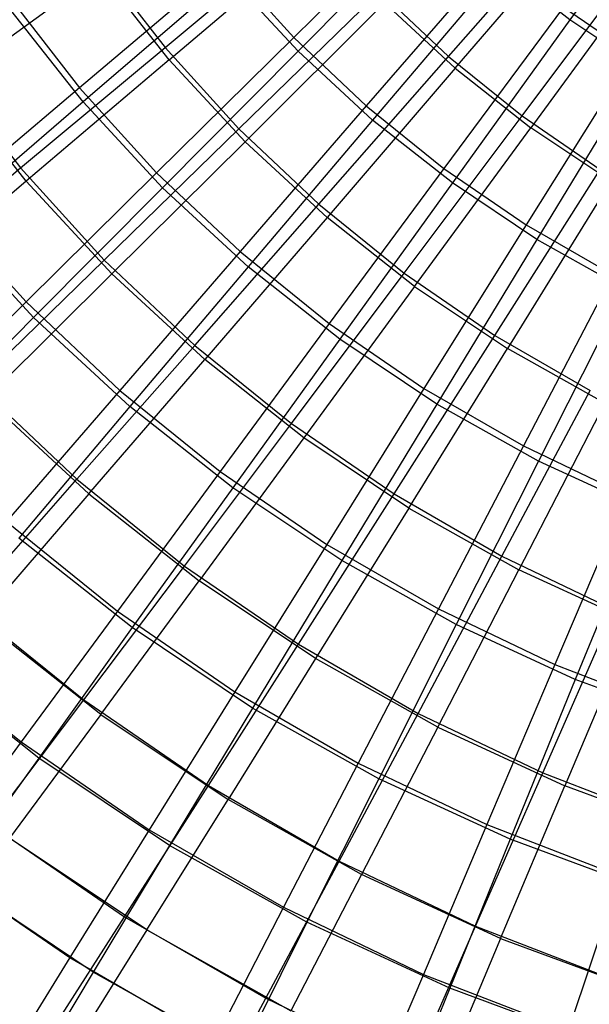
# Model space of a CAD drawing. Extents: x 0.05 to 6.09, y -3 to 3.03.
# Tile 9 of 124: x 1.79 to 2.39, y -1.96 to -0.92. Entities that reach past the tile are written whole.
import ezdxf

# ---------------------------------------------------------------- set-up
doc = ezdxf.new("R2010")
doc.units = 0
doc.header["$MEASUREMENT"] = 0
doc.layers.get('0').update_dxf_attribs({"color": 13, "linetype": 'CONTINUOUS'})

# ---------------------------------------------------------------- blocks, each defined once
blk = doc.blocks.new('GRUPUJ_1')
at = {"color": 0}
for p, q in [((2.4481, 2.2623, 0.2337), (2.3191, 2.0838, 0.3262)), ((2.4481, 2.2623, 0.2337), (2.3191, 2.0838, 0.3262)), ((2.1783, 2.2142, 0.274), (2.0272, 2.0653, 0.3792)), ((2.1783, 2.2142, 0.274), (2.0272, 2.0653, 0.3792)), ((2.1907, 2.0451, 5.9638), (2.3329, 2.2072, 6.0616)), ((2.1907, 2.0451, 5.9638), (2.3329, 2.2072, 6.0616)), ((2.1815, 2.2014, 0.3272), (2.0317, 2.0508, 0.4365)), ((2.1815, 2.2014, 0.3272), (2.0317, 2.0508, 0.4365)), ((2.1978, 2.0327, 5.9078), (2.3387, 2.1967, 6.0093)), ((2.1978, 2.0327, 5.9078), (2.3387, 2.1967, 6.0093)), ((1.8912, 2.0546, 5.8513), (2.0507, 2.1878, 5.9649)), ((1.8912, 2.0546, 5.8513), (2.0507, 2.1878, 5.9649)), ((1.8957, 2.0417, 5.7912), (2.0542, 2.1763, 5.9088)), ((1.8957, 2.0417, 5.7912), (2.0542, 2.1763, 5.9088)), ((2.2429, 2.1532, 0.2735), (2.1039, 1.993, 0.3787)), ((2.2429, 2.1532, 0.2735), (2.1039, 1.993, 0.3787)), ((2.2686, 1.9823, 5.9632), (2.3978, 2.1549, 6.0611)), ((2.2686, 1.9823, 5.9632), (2.3978, 2.1549, 6.0611)), ((1.9564, 2.1434, 0.3798), (1.8008, 2.0121, 0.5007)), ((1.9564, 2.1434, 0.3798), (1.8008, 2.0121, 0.5007)), ((1.8201, 2.1464, 5.8519), (1.8912, 2.0546, 5.8513)), ((1.8201, 2.1464, 5.8519), (1.8912, 2.0546, 5.8513)), ((1.9564, 2.1434, 0.3798), (2.0272, 2.0653, 0.3792)), ((1.9564, 2.1434, 0.3798), (2.0272, 2.0653, 0.3792)), ((2.4052, 2.1443, 6.0088), (2.2776, 1.9697, 5.9072)), ((2.4052, 2.1443, 6.0088), (2.2776, 1.9697, 5.9072)), ((1.8228, 2.1343, 5.7917), (1.662, 2.0182, 5.6586)), ((1.8228, 2.1343, 5.7917), (1.662, 2.0182, 5.6586)), ((1.8957, 2.0417, 5.7912), (1.8228, 2.1343, 5.7917)), ((1.8957, 2.0417, 5.7912), (1.8228, 2.1343, 5.7917)), ((2.248, 2.1399, 0.3267), (2.1105, 1.978, 0.4359)), ((2.248, 2.1399, 0.3267), (2.1105, 1.978, 0.4359)), ((2.3191, 2.0838, 0.3262), (2.248, 2.1399, 0.3267)), ((2.3191, 2.0838, 0.3262), (2.248, 2.1399, 0.3267)), ((1.9589, 2.1296, 0.437), (1.8047, 1.9971, 0.5624)), ((1.9589, 2.1296, 0.437), (1.8047, 1.9971, 0.5624)), ((2.0317, 2.0508, 0.4365), (1.9589, 2.1296, 0.437)), ((2.0317, 2.0508, 0.4365), (1.9589, 2.1296, 0.437)), ((1.9692, 1.9687, 5.8508), (2.118, 2.1137, 5.9644)), ((1.9692, 1.9687, 5.8508), (2.118, 2.1137, 5.9644)), ((2.118, 2.1137, 5.9644), (2.1907, 2.0451, 5.9638)), ((2.118, 2.1137, 5.9644), (2.1907, 2.0451, 5.9638)), ((1.7266, 2.1079, 0.5013), (1.8008, 2.0121, 0.5007)), ((1.7266, 2.1079, 0.5013), (1.8008, 2.0121, 0.5007)), ((2.1232, 2.1017, 5.9083), (1.9758, 1.9551, 5.7906)), ((2.1232, 2.1017, 5.9083), (1.9758, 1.9551, 5.7906)), ((2.1978, 2.0327, 5.9078), (2.1232, 2.1017, 5.9083)), ((2.1978, 2.0327, 5.9078), (2.1232, 2.1017, 5.9083)), ((1.8047, 1.9971, 0.5624), (1.7283, 2.0939, 0.563)), ((1.8047, 1.9971, 0.5624), (1.7283, 2.0939, 0.563)), ((2.3121, 2.0974, 0.273), (2.1859, 1.9268, 0.3781)), ((2.3121, 2.0974, 0.273), (2.1859, 1.9268, 0.3781)), ((2.3121, 2.0974, 0.273), (2.3854, 2.0471, 0.2725)), ((2.3121, 2.0974, 0.273), (2.3854, 2.0471, 0.2725)), ((2.3191, 2.0838, 0.3262), (2.1948, 1.9115, 0.4353)), ((2.3191, 2.0838, 0.3262), (2.1948, 1.9115, 0.4353)), ((2.3944, 2.0335, 0.3256), (2.3191, 2.0838, 0.3262)), ((2.3944, 2.0335, 0.3256), (2.3191, 2.0838, 0.3262)), ((2.0272, 2.0653, 0.3792), (1.8823, 1.9223, 0.5001)), ((2.0272, 2.0653, 0.3792), (1.8823, 1.9223, 0.5001)), ((2.0272, 2.0653, 0.3792), (2.1039, 1.993, 0.3787)), ((2.0272, 2.0653, 0.3792), (2.1039, 1.993, 0.3787)), ((1.7386, 1.9274, 5.7225), (1.8912, 2.0546, 5.8513)), ((1.7386, 1.9274, 5.7225), (1.8912, 2.0546, 5.8513)), ((2.0317, 2.0508, 0.4365), (1.8884, 1.9065, 0.5618)), ((2.0317, 2.0508, 0.4365), (1.8884, 1.9065, 0.5618)), ((1.8912, 2.0546, 5.8513), (1.9692, 1.9687, 5.8508)), ((1.8912, 2.0546, 5.8513), (1.9692, 1.9687, 5.8508)), ((2.1105, 1.978, 0.4359), (2.0317, 2.0508, 0.4365)), ((2.1105, 1.978, 0.4359), (2.0317, 2.0508, 0.4365)), ((1.8957, 2.0417, 5.7912), (1.7446, 1.9134, 5.658)), ((1.8957, 2.0417, 5.7912), (1.7446, 1.9134, 5.658)), ((1.8957, 2.0417, 5.7912), (1.9758, 1.9551, 5.7906)), ((1.8957, 2.0417, 5.7912), (1.9758, 1.9551, 5.7906)), ((2.0537, 1.889, 5.8501), (2.1907, 2.0451, 5.9638)), ((2.0537, 1.889, 5.8501), (2.1907, 2.0451, 5.9638)), ((2.1907, 2.0451, 5.9638), (2.2686, 1.9823, 5.9632)), ((2.1907, 2.0451, 5.9638), (2.2686, 1.9823, 5.9632)), ((2.3854, 2.0471, 0.2725), (2.2728, 1.8672, 0.3774)), ((2.3854, 2.0471, 0.2725), (2.2728, 1.8672, 0.3774)), ((1.6581, 2.0313, 5.7231), (1.7386, 1.9274, 5.7225)), ((1.6581, 2.0313, 5.7231), (1.7386, 1.9274, 5.7225)), ((2.1978, 2.0327, 5.9078), (2.0624, 1.8751, 5.79)), ((2.1978, 2.0327, 5.9078), (2.0624, 1.8751, 5.79)), ((2.1978, 2.0327, 5.9078), (2.2776, 1.9697, 5.9072)), ((2.1978, 2.0327, 5.9078), (2.2776, 1.9697, 5.9072)), ((2.3944, 2.0335, 0.3256), (2.284, 1.8519, 0.4346)), ((2.3944, 2.0335, 0.3256), (2.284, 1.8519, 0.4346)), ((1.7446, 1.9134, 5.658), (1.662, 2.0182, 5.6586)), ((1.7446, 1.9134, 5.658), (1.662, 2.0182, 5.6586)), ((1.8008, 2.0121, 0.5007), (1.6527, 1.887, 0.6366)), ((1.8008, 2.0121, 0.5007), (1.6527, 1.887, 0.6366)), ((1.8008, 2.0121, 0.5007), (1.8823, 1.9223, 0.5001)), ((1.8008, 2.0121, 0.5007), (1.8823, 1.9223, 0.5001)), ((1.8047, 1.9971, 0.5624), (1.6583, 1.8711, 0.703)), ((1.8047, 1.9971, 0.5624), (1.6583, 1.8711, 0.703)), ((1.8884, 1.9065, 0.5618), (1.8047, 1.9971, 0.5624)), ((1.8884, 1.9065, 0.5618), (1.8047, 1.9971, 0.5624)), ((2.1039, 1.993, 0.3787), (1.9705, 1.8391, 0.4995)), ((2.1039, 1.993, 0.3787), (1.9705, 1.8391, 0.4995)), ((2.1039, 1.993, 0.3787), (2.1859, 1.9268, 0.3781)), ((2.1039, 1.993, 0.3787), (2.1859, 1.9268, 0.3781)), ((2.1105, 1.978, 0.4359), (1.9789, 1.8228, 0.5611)), ((2.1105, 1.978, 0.4359), (1.9789, 1.8228, 0.5611)), ((2.1948, 1.9115, 0.4353), (2.1105, 1.978, 0.4359)), ((2.1948, 1.9115, 0.4353), (2.1105, 1.978, 0.4359)), ((2.144, 1.8161, 5.8495), (2.2686, 1.9823, 5.9632)), ((2.144, 1.8161, 5.8495), (2.2686, 1.9823, 5.9632)), ((2.2686, 1.9823, 5.9632), (2.3511, 1.9257, 5.9626)), ((2.2686, 1.9823, 5.9632), (2.3511, 1.9257, 5.9626)), ((1.8269, 1.83, 5.7219), (1.9692, 1.9687, 5.8508)), ((1.8269, 1.83, 5.7219), (1.9692, 1.9687, 5.8508)), ((1.9692, 1.9687, 5.8508), (2.0537, 1.889, 5.8501)), ((1.9692, 1.9687, 5.8508), (2.0537, 1.889, 5.8501)), ((2.1549, 1.8021, 5.7893), (2.2776, 1.9697, 5.9072)), ((2.1549, 1.8021, 5.7893), (2.2776, 1.9697, 5.9072)), ((2.3621, 1.9133, 5.9066), (2.2776, 1.9697, 5.9072)), ((2.3621, 1.9133, 5.9066), (2.2776, 1.9697, 5.9072)), ((1.8351, 1.8155, 5.6573), (1.9758, 1.9551, 5.7906)), ((1.8351, 1.8155, 5.6573), (1.9758, 1.9551, 5.7906)), ((2.0624, 1.8751, 5.79), (1.9758, 1.9551, 5.7906)), ((2.0624, 1.8751, 5.79), (1.9758, 1.9551, 5.7906)), ((1.5938, 1.8068, 5.5792), (1.7386, 1.9274, 5.7225)), ((1.5938, 1.8068, 5.5792), (1.7386, 1.9274, 5.7225)), ((1.7386, 1.9274, 5.7225), (1.8269, 1.83, 5.7219)), ((1.7386, 1.9274, 5.7225), (1.8269, 1.83, 5.7219)), ((2.1859, 1.9268, 0.3781), (2.0648, 1.763, 0.4988)), ((2.1859, 1.9268, 0.3781), (2.0648, 1.763, 0.4988)), ((2.1859, 1.9268, 0.3781), (2.2728, 1.8672, 0.3774)), ((2.1859, 1.9268, 0.3781), (2.2728, 1.8672, 0.3774)), ((2.2398, 1.7504, 5.8488), (2.3511, 1.9257, 5.9626)), ((2.2398, 1.7504, 5.8488), (2.3511, 1.9257, 5.9626)), ((1.8823, 1.9223, 0.5001), (1.7443, 1.786, 0.6359)), ((1.8823, 1.9223, 0.5001), (1.7443, 1.786, 0.6359)), ((1.8823, 1.9223, 0.5001), (1.9705, 1.8391, 0.4995)), ((1.8823, 1.9223, 0.5001), (1.9705, 1.8391, 0.4995)), ((1.7446, 1.9134, 5.658), (1.6016, 1.7923, 5.5099)), ((1.7446, 1.9134, 5.658), (1.6016, 1.7923, 5.5099)), ((1.8351, 1.8155, 5.6573), (1.7446, 1.9134, 5.658)), ((1.8351, 1.8155, 5.6573), (1.7446, 1.9134, 5.658)), ((1.8884, 1.9065, 0.5618), (1.7523, 1.7694, 0.7023)), ((1.8884, 1.9065, 0.5618), (1.7523, 1.7694, 0.7023)), ((1.9789, 1.8228, 0.5611), (1.8884, 1.9065, 0.5618)), ((1.9789, 1.8228, 0.5611), (1.8884, 1.9065, 0.5618)), ((2.1948, 1.9115, 0.4353), (2.0758, 1.7465, 0.5604)), ((2.1948, 1.9115, 0.4353), (2.0758, 1.7465, 0.5604)), ((2.284, 1.8519, 0.4346), (2.1948, 1.9115, 0.4353)), ((2.284, 1.8519, 0.4346), (2.1948, 1.9115, 0.4353)), ((2.3621, 1.9133, 5.9066), (2.253, 1.7366, 5.7886)), ((2.3621, 1.9133, 5.9066), (2.253, 1.7366, 5.7886)), ((1.6527, 1.887, 0.6366), (1.7443, 1.786, 0.6359)), ((1.6527, 1.887, 0.6366), (1.7443, 1.786, 0.6359)), ((1.9226, 1.7398, 5.7212), (2.0537, 1.889, 5.8501)), ((1.9226, 1.7398, 5.7212), (2.0537, 1.889, 5.8501)), ((2.0537, 1.889, 5.8501), (2.144, 1.8161, 5.8495)), ((2.0537, 1.889, 5.8501), (2.144, 1.8161, 5.8495)), ((2.0624, 1.8751, 5.79), (1.9331, 1.7249, 5.6566)), ((2.0624, 1.8751, 5.79), (1.9331, 1.7249, 5.6566)), ((2.1549, 1.8021, 5.7893), (2.0624, 1.8751, 5.79)), ((2.1549, 1.8021, 5.7893), (2.0624, 1.8751, 5.79)), ((1.7523, 1.7694, 0.7023), (1.6583, 1.8711, 0.703)), ((1.7523, 1.7694, 0.7023), (1.6583, 1.8711, 0.703)), ((2.2728, 1.8672, 0.3774), (2.1648, 1.6944, 0.498)), ((2.2728, 1.8672, 0.3774), (2.1648, 1.6944, 0.498)), ((2.2728, 1.8672, 0.3774), (2.3641, 1.8145, 0.3768)), ((2.2728, 1.8672, 0.3774), (2.3641, 1.8145, 0.3768)), ((2.284, 1.8519, 0.4346), (2.1783, 1.678, 0.5596)), ((2.284, 1.8519, 0.4346), (2.1783, 1.678, 0.5596)), ((2.3776, 1.7995, 0.4339), (2.284, 1.8519, 0.4346)), ((2.3776, 1.7995, 0.4339), (2.284, 1.8519, 0.4346)), ((1.9705, 1.8391, 0.4995), (1.8435, 1.6924, 0.6352)), ((1.9705, 1.8391, 0.4995), (1.8435, 1.6924, 0.6352)), ((1.9705, 1.8391, 0.4995), (2.0648, 1.763, 0.4988)), ((1.9705, 1.8391, 0.4995), (2.0648, 1.763, 0.4988)), ((1.6919, 1.6987, 5.5784), (1.8269, 1.83, 5.7219)), ((1.6919, 1.6987, 5.5784), (1.8269, 1.83, 5.7219)), ((1.8269, 1.83, 5.7219), (1.9226, 1.7398, 5.7212)), ((1.8269, 1.83, 5.7219), (1.9226, 1.7398, 5.7212)), ((1.9789, 1.8228, 0.5611), (1.854, 1.6754, 0.7015)), ((1.9789, 1.8228, 0.5611), (1.854, 1.6754, 0.7015)), ((2.0758, 1.7465, 0.5604), (1.9789, 1.8228, 0.5611)), ((2.0758, 1.7465, 0.5604), (1.9789, 1.8228, 0.5611)), ((1.8351, 1.8155, 5.6573), (1.7021, 1.6835, 5.5091)), ((1.8351, 1.8155, 5.6573), (1.7021, 1.6835, 5.5091)), ((1.8351, 1.8155, 5.6573), (1.9331, 1.7249, 5.6566)), ((1.8351, 1.8155, 5.6573), (1.9331, 1.7249, 5.6566)), ((2.0249, 1.6573, 5.7204), (2.144, 1.8161, 5.8495)), ((2.0249, 1.6573, 5.7204), (2.144, 1.8161, 5.8495)), ((2.144, 1.8161, 5.8495), (2.2398, 1.7504, 5.8488)), ((2.144, 1.8161, 5.8495), (2.2398, 1.7504, 5.8488)), ((2.3641, 1.8145, 0.3768), (2.2698, 1.6338, 0.4972)), ((2.3641, 1.8145, 0.3768), (2.2698, 1.6338, 0.4972)), ((2.1549, 1.8021, 5.7893), (2.0379, 1.6423, 5.6558)), ((2.1549, 1.8021, 5.7893), (2.0379, 1.6423, 5.6558)), ((2.1549, 1.8021, 5.7893), (2.253, 1.7366, 5.7886)), ((2.1549, 1.8021, 5.7893), (2.253, 1.7366, 5.7886)), ((2.3776, 1.7995, 0.4339), (2.2859, 1.6177, 0.5588)), ((2.3776, 1.7995, 0.4339), (2.2859, 1.6177, 0.5588)), ((1.7443, 1.786, 0.6359), (1.6141, 1.6572, 0.7859)), ((1.7443, 1.786, 0.6359), (1.6141, 1.6572, 0.7859)), ((1.7443, 1.786, 0.6359), (1.8435, 1.6924, 0.6352)), ((1.7443, 1.786, 0.6359), (1.8435, 1.6924, 0.6352)), ((1.7523, 1.7694, 0.7023), (1.6243, 1.6403, 0.8572)), ((1.7523, 1.7694, 0.7023), (1.6243, 1.6403, 0.8572)), ((1.854, 1.6754, 0.7015), (1.7523, 1.7694, 0.7023)), ((1.854, 1.6754, 0.7015), (1.7523, 1.7694, 0.7023)), ((2.0648, 1.763, 0.4988), (1.9496, 1.6069, 0.6344)), ((2.0648, 1.763, 0.4988), (1.9496, 1.6069, 0.6344)), ((2.0648, 1.763, 0.4988), (2.1648, 1.6944, 0.498)), ((2.0648, 1.763, 0.4988), (2.1648, 1.6944, 0.498)), ((2.1333, 1.583, 5.7196), (2.2398, 1.7504, 5.8488)), ((2.1333, 1.583, 5.7196), (2.2398, 1.7504, 5.8488)), ((2.2398, 1.7504, 5.8488), (2.3403, 1.6924, 5.848)), ((2.2398, 1.7504, 5.8488), (2.3403, 1.6924, 5.848)), ((1.7981, 1.5985, 5.5776), (1.9226, 1.7398, 5.7212)), ((1.7981, 1.5985, 5.5776), (1.9226, 1.7398, 5.7212)), ((1.9226, 1.7398, 5.7212), (2.0249, 1.6573, 5.7204)), ((1.9226, 1.7398, 5.7212), (2.0249, 1.6573, 5.7204)), ((2.0758, 1.7465, 0.5604), (1.9628, 1.5896, 0.7007)), ((2.0758, 1.7465, 0.5604), (1.9628, 1.5896, 0.7007)), ((2.1783, 1.678, 0.5596), (2.0758, 1.7465, 0.5604)), ((2.1783, 1.678, 0.5596), (2.0758, 1.7465, 0.5604)), ((2.1488, 1.5682, 5.655), (2.253, 1.7366, 5.7886)), ((2.1488, 1.5682, 5.655), (2.253, 1.7366, 5.7886)), ((2.3558, 1.679, 5.7878), (2.253, 1.7366, 5.7886)), ((2.3558, 1.679, 5.7878), (2.253, 1.7366, 5.7886)), ((1.8108, 1.583, 5.5083), (1.9331, 1.7249, 5.6566)), ((1.8108, 1.583, 5.5083), (1.9331, 1.7249, 5.6566)), ((2.0379, 1.6423, 5.6558), (1.9331, 1.7249, 5.6566)), ((2.0379, 1.6423, 5.6558), (1.9331, 1.7249, 5.6566)), ((1.6919, 1.6987, 5.5784), (1.7981, 1.5985, 5.5776)), ((1.6919, 1.6987, 5.5784), (1.7981, 1.5985, 5.5776)), ((1.8435, 1.6924, 0.6352), (1.7236, 1.5538, 0.7851)), ((1.8435, 1.6924, 0.6352), (1.7236, 1.5538, 0.7851)), ((1.8435, 1.6924, 0.6352), (1.9496, 1.6069, 0.6344)), ((1.8435, 1.6924, 0.6352), (1.9496, 1.6069, 0.6344)), ((2.1648, 1.6944, 0.498), (2.062, 1.5297, 0.6336)), ((2.1648, 1.6944, 0.498), (2.062, 1.5297, 0.6336)), ((2.1648, 1.6944, 0.498), (2.2698, 1.6338, 0.4972)), ((2.1648, 1.6944, 0.498), (2.2698, 1.6338, 0.4972)), ((2.2471, 1.5172, 5.7188), (2.3403, 1.6924, 5.848)), ((2.2471, 1.5172, 5.7188), (2.3403, 1.6924, 5.848)), ((1.8108, 1.583, 5.5083), (1.7021, 1.6835, 5.5091)), ((1.8108, 1.583, 5.5083), (1.7021, 1.6835, 5.5091)), ((1.854, 1.6754, 0.7015), (1.7366, 1.5365, 0.8564)), ((1.854, 1.6754, 0.7015), (1.7366, 1.5365, 0.8564)), ((1.9628, 1.5896, 0.7007), (1.854, 1.6754, 0.7015)), ((1.9628, 1.5896, 0.7007), (1.854, 1.6754, 0.7015)), ((2.1783, 1.678, 0.5596), (2.078, 1.5127, 0.6999)), ((2.1783, 1.678, 0.5596), (2.078, 1.5127, 0.6999)), ((2.2859, 1.6177, 0.5588), (2.1783, 1.678, 0.5596)), ((2.2859, 1.6177, 0.5588), (2.1783, 1.678, 0.5596)), ((2.3558, 1.679, 5.7878), (2.2652, 1.503, 5.6541)), ((2.3558, 1.679, 5.7878), (2.2652, 1.503, 5.6541)), ((1.9118, 1.5068, 5.5768), (2.0249, 1.6573, 5.7204)), ((1.9118, 1.5068, 5.5768), (2.0249, 1.6573, 5.7204)), ((2.0249, 1.6573, 5.7204), (2.1333, 1.583, 5.7196)), ((2.0249, 1.6573, 5.7204), (2.1333, 1.583, 5.7196)), ((2.0379, 1.6423, 5.6558), (1.9271, 1.4914, 5.5075)), ((2.0379, 1.6423, 5.6558), (1.9271, 1.4914, 5.5075)), ((2.1488, 1.5682, 5.655), (2.0379, 1.6423, 5.6558)), ((2.1488, 1.5682, 5.655), (2.0379, 1.6423, 5.6558)), ((2.2698, 1.6338, 0.4972), (2.1801, 1.4616, 0.6327)), ((2.2698, 1.6338, 0.4972), (2.1801, 1.4616, 0.6327)), ((2.2698, 1.6338, 0.4972), (2.3791, 1.5815, 0.4964)), ((2.2698, 1.6338, 0.4972), (2.3791, 1.5815, 0.4964)), ((2.2859, 1.6177, 0.5588), (2.1989, 1.445, 0.699)), ((2.2859, 1.6177, 0.5588), (2.1989, 1.445, 0.699)), ((2.3978, 1.5661, 0.558), (2.2859, 1.6177, 0.5588)), ((2.3978, 1.5661, 0.558), (2.2859, 1.6177, 0.5588)), ((1.9496, 1.6069, 0.6344), (1.8408, 1.4593, 0.7843)), ((1.9496, 1.6069, 0.6344), (1.8408, 1.4593, 0.7843)), ((1.9496, 1.6069, 0.6344), (2.062, 1.5297, 0.6336)), ((1.9496, 1.6069, 0.6344), (2.062, 1.5297, 0.6336)), ((1.6811, 1.4657, 5.4204), (1.7981, 1.5985, 5.5776)), ((1.6811, 1.4657, 5.4204), (1.7981, 1.5985, 5.5776)), ((1.7981, 1.5985, 5.5776), (1.9118, 1.5068, 5.5768)), ((1.7981, 1.5985, 5.5776), (1.9118, 1.5068, 5.5768)), ((1.8108, 1.583, 5.5083), (1.6962, 1.4503, 5.3462)), ((1.8108, 1.583, 5.5083), (1.6962, 1.4503, 5.3462)), ((1.8108, 1.583, 5.5083), (1.9271, 1.4914, 5.5075)), ((1.8108, 1.583, 5.5083), (1.9271, 1.4914, 5.5075)), ((1.9628, 1.5896, 0.7007), (1.8566, 1.4419, 0.8555)), ((1.9628, 1.5896, 0.7007), (1.8566, 1.4419, 0.8555)), ((2.078, 1.5127, 0.6999), (1.9628, 1.5896, 0.7007)), ((2.078, 1.5127, 0.6999), (1.9628, 1.5896, 0.7007)), ((2.0322, 1.4242, 5.5759), (2.1333, 1.583, 5.7196)), ((2.0322, 1.4242, 5.5759), (2.1333, 1.583, 5.7196)), ((2.1333, 1.583, 5.7196), (2.2471, 1.5172, 5.7188)), ((2.1333, 1.583, 5.7196), (2.2471, 1.5172, 5.7188)), ((2.3791, 1.5815, 0.4964), (2.303, 1.4028, 0.6318)), ((2.3791, 1.5815, 0.4964), (2.303, 1.4028, 0.6318)), ((2.1488, 1.5682, 5.655), (2.0502, 1.4091, 5.5066)), ((2.1488, 1.5682, 5.655), (2.0502, 1.4091, 5.5066)), ((2.1488, 1.5682, 5.655), (2.2652, 1.503, 5.6541)), ((2.1488, 1.5682, 5.655), (2.2652, 1.503, 5.6541)), ((2.3978, 1.5661, 0.558), (2.3247, 1.387, 0.6981)), ((2.3978, 1.5661, 0.558), (2.3247, 1.387, 0.6981)), ((1.7236, 1.5538, 0.7851), (1.8408, 1.4593, 0.7843)), ((1.7236, 1.5538, 0.7851), (1.8408, 1.4593, 0.7843)), ((1.8566, 1.4419, 0.8555), (1.7366, 1.5365, 0.8564)), ((1.8566, 1.4419, 0.8555), (1.7366, 1.5365, 0.8564)), ((2.062, 1.5297, 0.6336), (1.965, 1.3741, 0.7833)), ((2.062, 1.5297, 0.6336), (1.965, 1.3741, 0.7833)), ((2.062, 1.5297, 0.6336), (2.1801, 1.4616, 0.6327)), ((2.062, 1.5297, 0.6336), (2.1801, 1.4616, 0.6327)), ((2.078, 1.5127, 0.6999), (1.9837, 1.3569, 0.8546)), ((2.078, 1.5127, 0.6999), (1.9837, 1.3569, 0.8546)), ((2.1989, 1.445, 0.699), (2.078, 1.5127, 0.6999)), ((2.1989, 1.445, 0.699), (2.078, 1.5127, 0.6999)), ((2.1586, 1.3512, 5.575), (2.2471, 1.5172, 5.7188)), ((2.1586, 1.3512, 5.575), (2.2471, 1.5172, 5.7188)), ((2.2471, 1.5172, 5.7188), (2.3657, 1.4605, 5.7179)), ((2.2471, 1.5172, 5.7188), (2.3657, 1.4605, 5.7179)), ((1.8053, 1.3654, 5.4195), (1.9118, 1.5068, 5.5768)), ((1.8053, 1.3654, 5.4195), (1.9118, 1.5068, 5.5768)), ((1.9118, 1.5068, 5.5768), (2.0322, 1.4242, 5.5759)), ((1.9118, 1.5068, 5.5768), (2.0322, 1.4242, 5.5759)), ((2.1794, 1.3368, 5.5056), (2.2652, 1.503, 5.6541)), ((2.1794, 1.3368, 5.5056), (2.2652, 1.503, 5.6541)), ((2.3863, 1.4472, 5.6532), (2.2652, 1.503, 5.6541)), ((2.3863, 1.4472, 5.6532), (2.2652, 1.503, 5.6541)), ((1.8233, 1.3501, 5.3452), (1.9271, 1.4914, 5.5075)), ((1.8233, 1.3501, 5.3452), (1.9271, 1.4914, 5.5075)), ((2.0502, 1.4091, 5.5066), (1.9271, 1.4914, 5.5075)), ((2.0502, 1.4091, 5.5066), (1.9271, 1.4914, 5.5075)), ((1.6811, 1.4657, 5.4204), (1.8053, 1.3654, 5.4195)), ((1.6811, 1.4657, 5.4204), (1.8053, 1.3654, 5.4195)), ((1.8408, 1.4593, 0.7843), (1.7391, 1.3211, 0.9475)), ((1.8408, 1.4593, 0.7843), (1.7391, 1.3211, 0.9475)), ((1.8408, 1.4593, 0.7843), (1.965, 1.3741, 0.7833)), ((1.8408, 1.4593, 0.7843), (1.965, 1.3741, 0.7833)), ((2.1801, 1.4616, 0.6327), (2.0954, 1.2988, 0.7824)), ((2.1801, 1.4616, 0.6327), (2.0954, 1.2988, 0.7824)), ((2.1801, 1.4616, 0.6327), (2.303, 1.4028, 0.6318)), ((2.1801, 1.4616, 0.6327), (2.303, 1.4028, 0.6318)), ((2.2903, 1.2883, 5.574), (2.3657, 1.4605, 5.7179)), ((2.2903, 1.2883, 5.574), (2.3657, 1.4605, 5.7179)), ((1.8233, 1.3501, 5.3452), (1.6962, 1.4503, 5.3462)), ((1.8233, 1.3501, 5.3452), (1.6962, 1.4503, 5.3462)), ((2.3863, 1.4472, 5.6532), (2.3138, 1.2748, 5.5046)), ((2.3863, 1.4472, 5.6532), (2.3138, 1.2748, 5.5046)), ((1.8566, 1.4419, 0.8555), (1.7578, 1.3041, 1.0238)), ((1.8566, 1.4419, 0.8555), (1.7578, 1.3041, 1.0238)), ((1.9837, 1.3569, 0.8546), (1.8566, 1.4419, 0.8555)), ((1.9837, 1.3569, 0.8546), (1.8566, 1.4419, 0.8555)), ((2.1989, 1.445, 0.699), (2.1171, 1.2823, 0.8536)), ((2.1989, 1.445, 0.699), (2.1171, 1.2823, 0.8536)), ((2.3247, 1.387, 0.6981), (2.1989, 1.445, 0.699)), ((2.3247, 1.387, 0.6981), (2.1989, 1.445, 0.699)), ((1.6115, 1.424, 0.9484), (1.7391, 1.3211, 0.9475)), ((1.6115, 1.424, 0.9484), (1.7391, 1.3211, 0.9475)), ((1.937, 1.2751, 5.4185), (2.0322, 1.4242, 5.5759)), ((1.937, 1.2751, 5.4185), (2.0322, 1.4242, 5.5759)), ((2.0322, 1.4242, 5.5759), (2.1586, 1.3512, 5.575)), ((2.0322, 1.4242, 5.5759), (2.1586, 1.3512, 5.575)), ((1.7578, 1.3041, 1.0238), (1.6273, 1.407, 1.0248)), ((1.7578, 1.3041, 1.0238), (1.6273, 1.407, 1.0248)), ((2.0502, 1.4091, 5.5066), (1.9578, 1.2602, 5.3442)), ((2.0502, 1.4091, 5.5066), (1.9578, 1.2602, 5.3442)), ((2.1794, 1.3368, 5.5056), (2.0502, 1.4091, 5.5066)), ((2.1794, 1.3368, 5.5056), (2.0502, 1.4091, 5.5066)), ((2.303, 1.4028, 0.6318), (2.2313, 1.2338, 0.7814)), ((2.303, 1.4028, 0.6318), (2.2313, 1.2338, 0.7814)), ((2.303, 1.4028, 0.6318), (2.4302, 1.3537, 0.6308)), ((2.303, 1.4028, 0.6318), (2.4302, 1.3537, 0.6308)), ((2.3247, 1.387, 0.6981), (2.2559, 1.2183, 0.8525)), ((2.3247, 1.387, 0.6981), (2.2559, 1.2183, 0.8525)), ((2.4546, 1.339, 0.6971), (2.3247, 1.387, 0.6981)), ((2.4546, 1.339, 0.6971), (2.3247, 1.387, 0.6981)), ((1.965, 1.3741, 0.7833), (1.8743, 1.2283, 0.9465)), ((1.965, 1.3741, 0.7833), (1.8743, 1.2283, 0.9465)), ((1.965, 1.3741, 0.7833), (2.0954, 1.2988, 0.7824)), ((1.965, 1.3741, 0.7833), (2.0954, 1.2988, 0.7824)), ((1.7062, 1.234, 5.2493), (1.8053, 1.3654, 5.4195)), ((1.7062, 1.234, 5.2493), (1.8053, 1.3654, 5.4195)), ((1.8053, 1.3654, 5.4195), (1.937, 1.2751, 5.4185)), ((1.8053, 1.3654, 5.4195), (1.937, 1.2751, 5.4185)), ((1.9837, 1.3569, 0.8546), (1.896, 1.2118, 1.0228)), ((1.9837, 1.3569, 0.8546), (1.896, 1.2118, 1.0228)), ((2.1171, 1.2823, 0.8536), (1.9837, 1.3569, 0.8546)), ((2.1171, 1.2823, 0.8536), (1.9837, 1.3569, 0.8546)), ((1.8233, 1.3501, 5.3452), (1.727, 1.2194, 5.17)), ((1.8233, 1.3501, 5.3452), (1.727, 1.2194, 5.17)), ((1.8233, 1.3501, 5.3452), (1.9578, 1.2602, 5.3442)), ((1.8233, 1.3501, 5.3452), (1.9578, 1.2602, 5.3442)), ((2.0753, 1.1953, 5.4175), (2.1586, 1.3512, 5.575)), ((2.0753, 1.1953, 5.4175), (2.1586, 1.3512, 5.575)), ((2.1586, 1.3512, 5.575), (2.2903, 1.2883, 5.574)), ((2.1586, 1.3512, 5.575), (2.2903, 1.2883, 5.574)), ((2.1794, 1.3368, 5.5056), (2.0989, 1.1812, 5.3432)), ((2.1794, 1.3368, 5.5056), (2.0989, 1.1812, 5.3432)), ((2.1794, 1.3368, 5.5056), (2.3138, 1.2748, 5.5046)), ((2.1794, 1.3368, 5.5056), (2.3138, 1.2748, 5.5046)), ((1.7391, 1.3211, 0.9475), (1.6451, 1.1931, 1.1231)), ((1.7391, 1.3211, 0.9475), (1.6451, 1.1931, 1.1231)), ((1.7391, 1.3211, 0.9475), (1.8743, 1.2283, 0.9465)), ((1.7391, 1.3211, 0.9475), (1.8743, 1.2283, 0.9465)), ((1.7578, 1.3041, 1.0238), (1.6669, 1.1772, 1.2046)), ((1.7578, 1.3041, 1.0238), (1.6669, 1.1772, 1.2046)), ((1.896, 1.2118, 1.0228), (1.7578, 1.3041, 1.0238)), ((1.896, 1.2118, 1.0228), (1.7578, 1.3041, 1.0238)), ((2.0954, 1.2988, 0.7824), (2.0163, 1.1464, 0.9454)), ((2.0954, 1.2988, 0.7824), (2.0163, 1.1464, 0.9454)), ((2.0954, 1.2988, 0.7824), (2.2313, 1.2338, 0.7814)), ((2.0954, 1.2988, 0.7824), (2.2313, 1.2338, 0.7814)), ((2.1171, 1.2823, 0.8536), (2.0411, 1.1306, 1.0217)), ((2.1171, 1.2823, 0.8536), (2.0411, 1.1306, 1.0217)), ((2.2559, 1.2183, 0.8525), (2.1171, 1.2823, 0.8536)), ((2.2559, 1.2183, 0.8525), (2.1171, 1.2823, 0.8536)), ((2.2193, 1.1264, 5.4164), (2.2903, 1.2883, 5.574)), ((2.2193, 1.1264, 5.4164), (2.2903, 1.2883, 5.574)), ((2.2903, 1.2883, 5.574), (2.4265, 1.2357, 5.573)), ((2.2903, 1.2883, 5.574), (2.4265, 1.2357, 5.573)), ((1.8484, 1.1365, 5.2482), (1.937, 1.2751, 5.4185)), ((1.8484, 1.1365, 5.2482), (1.937, 1.2751, 5.4185)), ((1.937, 1.2751, 5.4185), (2.0753, 1.1953, 5.4175)), ((1.937, 1.2751, 5.4185), (2.0753, 1.1953, 5.4175)), ((2.2458, 1.1135, 5.3421), (2.3138, 1.2748, 5.5046)), ((2.2458, 1.1135, 5.3421), (2.3138, 1.2748, 5.5046)), ((2.4527, 1.2235, 5.5036), (2.3138, 1.2748, 5.5046)), ((2.4527, 1.2235, 5.5036), (2.3138, 1.2748, 5.5046)), ((1.872, 1.1225, 5.1689), (1.9578, 1.2602, 5.3442)), ((1.872, 1.1225, 5.1689), (1.9578, 1.2602, 5.3442)), ((2.0989, 1.1812, 5.3432), (1.9578, 1.2602, 5.3442)), ((2.0989, 1.1812, 5.3432), (1.9578, 1.2602, 5.3442)), ((1.7062, 1.234, 5.2493), (1.8484, 1.1365, 5.2482)), ((1.7062, 1.234, 5.2493), (1.8484, 1.1365, 5.2482)), ((1.8743, 1.2283, 0.9465), (1.7906, 1.0933, 1.122)), ((1.8743, 1.2283, 0.9465), (1.7906, 1.0933, 1.122)), ((1.8743, 1.2283, 0.9465), (2.0163, 1.1464, 0.9454)), ((1.8743, 1.2283, 0.9465), (2.0163, 1.1464, 0.9454)), ((2.2313, 1.2338, 0.7814), (2.1642, 1.0756, 0.9443)), ((2.2313, 1.2338, 0.7814), (2.1642, 1.0756, 0.9443)), ((2.2313, 1.2338, 0.7814), (2.3718, 1.1796, 0.7803)), ((2.2313, 1.2338, 0.7814), (2.3718, 1.1796, 0.7803)), ((1.872, 1.1225, 5.1689), (1.727, 1.2194, 5.17)), ((1.872, 1.1225, 5.1689), (1.727, 1.2194, 5.17)), ((2.2559, 1.2183, 0.8525), (2.192, 1.061, 1.0206)), ((2.2559, 1.2183, 0.8525), (2.192, 1.061, 1.0206)), ((2.3993, 1.1653, 0.8515), (2.2559, 1.2183, 0.8525)), ((2.3993, 1.1653, 0.8515), (2.2559, 1.2183, 0.8525)), ((1.896, 1.2118, 1.0228), (1.8154, 1.078, 1.2035)), ((1.896, 1.2118, 1.0228), (1.8154, 1.078, 1.2035)), ((2.0411, 1.1306, 1.0217), (1.896, 1.2118, 1.0228)), ((2.0411, 1.1306, 1.0217), (1.896, 1.2118, 1.0228)), ((1.6451, 1.1931, 1.1231), (1.7906, 1.0933, 1.122)), ((1.6451, 1.1931, 1.1231), (1.7906, 1.0933, 1.122)), ((1.9976, 1.0503, 5.2471), (2.0753, 1.1953, 5.4175)), ((1.9976, 1.0503, 5.2471), (2.0753, 1.1953, 5.4175)), ((2.0753, 1.1953, 5.4175), (2.2193, 1.1264, 5.4164)), ((2.0753, 1.1953, 5.4175), (2.2193, 1.1264, 5.4164)), ((1.8154, 1.078, 1.2035), (1.6669, 1.1772, 1.2046)), ((1.8154, 1.078, 1.2035), (1.6669, 1.1772, 1.2046)), ((2.0989, 1.1812, 5.3432), (2.0242, 1.0372, 5.1678)), ((2.0989, 1.1812, 5.3432), (2.0242, 1.0372, 5.1678)), ((2.2458, 1.1135, 5.3421), (2.0989, 1.1812, 5.3432)), ((2.2458, 1.1135, 5.3421), (2.0989, 1.1812, 5.3432)), ((2.3718, 1.1796, 0.7803), (2.3172, 1.0166, 0.9432)), ((2.3718, 1.1796, 0.7803), (2.3172, 1.0166, 0.9432)), ((2.0163, 1.1464, 0.9454), (1.9433, 1.0052, 1.1209)), ((2.0163, 1.1464, 0.9454), (1.9433, 1.0052, 1.1209)), ((2.0163, 1.1464, 0.9454), (2.1642, 1.0756, 0.9443)), ((2.0163, 1.1464, 0.9454), (2.1642, 1.0756, 0.9443)), ((1.7667, 1.0091, 5.0661), (1.8484, 1.1365, 5.2482)), ((1.7667, 1.0091, 5.0661), (1.8484, 1.1365, 5.2482)), ((1.8484, 1.1365, 5.2482), (1.9976, 1.0503, 5.2471)), ((1.8484, 1.1365, 5.2482), (1.9976, 1.0503, 5.2471)), ((2.0411, 1.1306, 1.0217), (1.9712, 0.9908, 1.2023)), ((2.0411, 1.1306, 1.0217), (1.9712, 0.9908, 1.2023)), ((2.192, 1.061, 1.0206), (2.0411, 1.1306, 1.0217)), ((2.192, 1.061, 1.0206), (2.0411, 1.1306, 1.0217)), ((2.1532, 0.976, 5.246), (2.2193, 1.1264, 5.4164)), ((2.1532, 0.976, 5.246), (2.2193, 1.1264, 5.4164)), ((2.2193, 1.1264, 5.4164), (2.3683, 1.0689, 5.4153)), ((2.2193, 1.1264, 5.4164), (2.3683, 1.0689, 5.4153)), ((1.872, 1.1225, 5.1689), (1.7935, 0.9966, 4.9817)), ((1.872, 1.1225, 5.1689), (1.7935, 0.9966, 4.9817)), ((1.872, 1.1225, 5.1689), (2.0242, 1.0372, 5.1678)), ((1.872, 1.1225, 5.1689), (2.0242, 1.0372, 5.1678)), ((2.2458, 1.1135, 5.3421), (2.1827, 0.9642, 5.1666)), ((2.2458, 1.1135, 5.3421), (2.1827, 0.9642, 5.1666)), ((2.2458, 1.1135, 5.3421), (2.3976, 1.0575, 5.341)), ((2.2458, 1.1135, 5.3421), (2.3976, 1.0575, 5.341)), ((1.7906, 1.0933, 1.122), (1.7141, 0.9698, 1.309)), ((1.7906, 1.0933, 1.122), (1.7141, 0.9698, 1.309)), ((1.7906, 1.0933, 1.122), (1.9433, 1.0052, 1.1209)), ((1.7906, 1.0933, 1.122), (1.9433, 1.0052, 1.1209)), ((1.8154, 1.078, 1.2035), (1.7423, 0.9564, 1.3956)), ((1.8154, 1.078, 1.2035), (1.7423, 0.9564, 1.3956)), ((1.9712, 0.9908, 1.2023), (1.8154, 1.078, 1.2035)), ((1.9712, 0.9908, 1.2023), (1.8154, 1.078, 1.2035)), ((2.1642, 1.0756, 0.9443), (2.1023, 0.9291, 1.1197)), ((2.1642, 1.0756, 0.9443), (2.1023, 0.9291, 1.1197)), ((2.1642, 1.0756, 0.9443), (2.3172, 1.0166, 0.9432)), ((2.1642, 1.0756, 0.9443), (2.3172, 1.0166, 0.9432)), ((2.192, 1.061, 1.0206), (2.1333, 0.916, 1.2011)), ((2.192, 1.061, 1.0206), (2.1333, 0.916, 1.2011)), ((2.348, 1.0034, 1.0194), (2.192, 1.061, 1.0206)), ((2.348, 1.0034, 1.0194), (2.192, 1.061, 1.0206)), ((1.9261, 0.9171, 5.0649), (1.9976, 1.0503, 5.2471)), ((1.9261, 0.9171, 5.0649), (1.9976, 1.0503, 5.2471)), ((1.9976, 1.0503, 5.2471), (2.1532, 0.976, 5.246)), ((1.9976, 1.0503, 5.2471), (2.1532, 0.976, 5.246))]:
    blk.add_line(p, q, dxfattribs=at)

msp = doc.modelspace()

# ---------------------------------------------------------------- block references
at = {"color": 0}
msp.add_blockref('GRUPUJ_1', (0.0545, -3.0046, 0.0565), dxfattribs=at)

doc.saveas('drawing.dxf')
